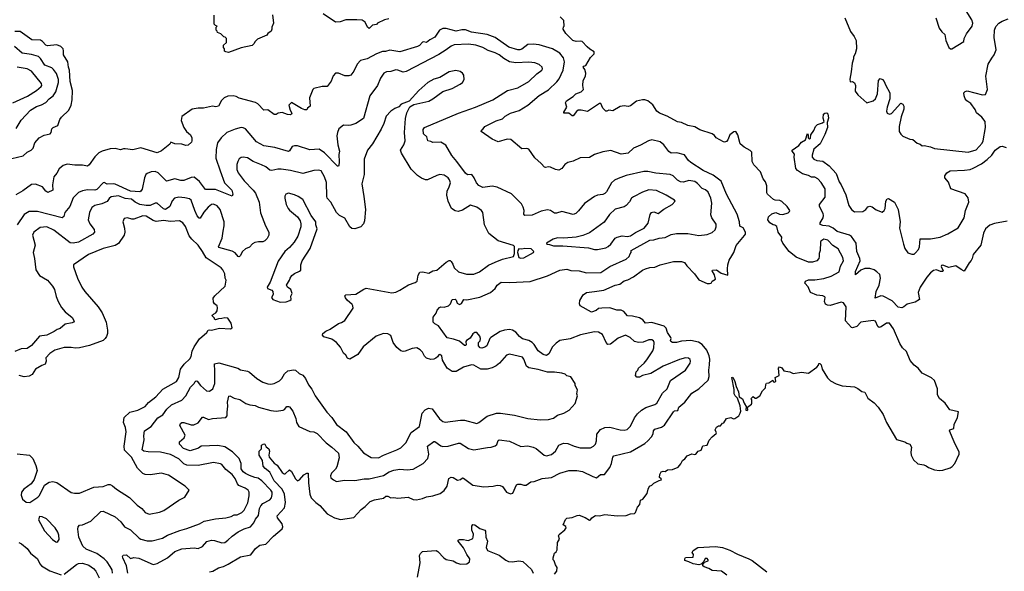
# Model space of a CAD drawing. Extents: x 1966327 to 2147849, y 395140 to 552178.
# Tile 198 of 256: x 2030121 to 2039737, y 514652 to 520038. Entities that reach past the tile are written whole.
import ezdxf

# ---------------------------------------------------------------- set-up
doc = ezdxf.new("R2010")
doc.units = 0

msp = doc.modelspace()

# ---------------------------------------------------------------- linework, layer by layer
at = {"layer": '0CON20XD'}
for points in [[(2039068.8, 520055), (2039100, 519955), (2039128.3, 519918.3), (2039157.5, 519895), (2039166, 519835), (2039196.7, 519765), (2039212.5, 519752.5), (2039225, 519754), (2039340, 519825), (2039346, 519855), (2039368.7, 519901.3), (2039424, 519975), (2039428, 520005), (2039419.2, 520035), (2039365.7, 520125)], [(2032589.2, 520085), (2032598.5, 520005), (2032582.9, 519965), (2032584, 519945), (2032576.2, 519925), (2032546.1, 519903.9), (2032535, 519887.5), (2032445, 519847.5), (2032417, 519823), (2032412.5, 519805), (2032390, 519785), (2032285, 519762), (2032161.7, 519718.3), (2032133, 519723), (2032121.7, 519731.7), (2032120, 519755), (2032110, 519765), (2032111.7, 519788.3), (2032140, 519815), (2032140, 519855), (2032128.3, 519868.3), (2032115, 519870), (2032085, 519900), (2032051.7, 519911.7), (2032050, 519925), (2032040, 519935), (2032040, 519965), (2032050, 519975), (2032035, 519980), (2032020, 519995), (2032021.7, 520081.7)], [(2033725, 520046), (2033685, 520035.8), (2033615, 520002.5), (2033605, 519992.5), (2033565.8, 519984.2), (2033535, 519953.3), (2033516.7, 519965), (2033495, 520013.3), (2033465, 520032.5), (2033415, 520038.2), (2033305, 520035.7), (2033251.7, 520018.3), (2033204.2, 520014.2), (2033085, 520093.8)], [(2038782.5, 516797.5), (2038743.8, 516835), (2038717.5, 516877.5), (2038655, 517020), (2038615, 517075.8), (2038585, 517075.8), (2038535, 517037.5), (2038515, 517031.2), (2038501.9, 517041.9), (2038480, 517095), (2038455, 517100.6), (2038335.7, 517084.3), (2038295, 517041.2), (2038255, 517028.8), (2038245, 517032), (2038187.5, 517097.5), (2038193, 517233), (2038167.5, 517275), (2038145, 517280), (2038035, 517245.8), (2038009.5, 517249.5), (2037991.2, 517261.2), (2037980, 517285), (2037986.7, 517325), (2037983, 517333), (2037965, 517341.2), (2037907.5, 517347.5), (2037844.1, 517374.1), (2037820.7, 517430.7), (2037787.5, 517465), (2037793.8, 517486.2), (2037825, 517497.1), (2037885, 517497.3), (2037975, 517509.6), (2038045, 517535.4), (2038124.5, 517575.5), (2038137.5, 517632.5), (2038167.1, 517685), (2038160, 517715), (2038115, 517802), (2038061.8, 517831.8), (2038012, 517885), (2037975, 517894.2), (2037946.2, 517875), (2037942, 517865), (2037940, 517785), (2037928, 517755), (2037930, 517725), (2037924, 517705), (2037906.6, 517683.4), (2037865, 517670), (2037825, 517669.2), (2037705, 517719.2), (2037635, 517775.8), (2037575, 517856.7), (2037562, 517885), (2037563.3, 517915), (2037530, 517965), (2037515, 518017.5), (2037495, 518033.3), (2037480, 518035), (2037447.5, 518055), (2037427.5, 518085), (2037435, 518112.5), (2037465, 518143.8), (2037505, 518156.2), (2037540.3, 518140.3), (2037575, 518137.5), (2037625, 518152), (2037640, 518165), (2037643.3, 518175), (2037617.5, 518215), (2037565, 518264), (2037545, 518272.5), (2037500, 518275), (2037481.2, 518281.2), (2037423, 518333), (2037417.7, 518347.7), (2037418.1, 518415), (2037403.1, 518455), (2037382.9, 518482.9), (2037355, 518553.3), (2037289.5, 518619.5), (2037274, 518655), (2037270, 518745), (2037255, 518760), (2037195, 518792.9), (2037157, 518827), (2037135.7, 518915), (2037115.8, 518945.8), (2037095, 518943.8), (2037055, 518913.3), (2037037.5, 518865), (2037025, 518848.8), (2037005, 518841.2), (2036995, 518843.8), (2036922.5, 518885), (2036907.5, 518907.5), (2036885, 518923.8), (2036765, 518961.2), (2036715, 518992.5), (2036645, 519005.7), (2036585, 519034), (2036545, 519042), (2036445, 519097.5), (2036370, 519125), (2036345, 519143.8), (2036305.3, 519205.3), (2036255, 519246.4), (2036225, 519255.4), (2036203.9, 519256.1), (2036145, 519241.9), (2036085, 519197.1), (2036065, 519190), (2036024.1, 519195.9), (2035985, 519192), (2035915, 519147.1), (2035875, 519156), (2035855.5, 519144.5), (2035844, 519145), (2035814.5, 519174.5), (2035795, 519220), (2035785, 519221.2), (2035665, 519141.1), (2035605, 519154.5), (2035575, 519154.4), (2035557.5, 519142.5), (2035525, 519098), (2035515, 519098.8), (2035483.7, 519123.7), (2035434.2, 519124.2), (2035434.2, 519135), (2035465.6, 519185), (2035450.8, 519225), (2035460, 519245), (2035525, 519286.9), (2035551.4, 519315), (2035603.8, 519335), (2035626.2, 519355), (2035620, 519395), (2035624.4, 519445.6), (2035646.2, 519485), (2035651.2, 519515), (2035641.7, 519551.7), (2035623.3, 519575), (2035630, 519585), (2035649.3, 519590.7), (2035695, 519670), (2035730, 519705), (2035730, 519725), (2035689.3, 519749.3), (2035664, 519774), (2035613.6, 519823.6), (2035595, 519828.8), (2035555, 519824), (2035524.3, 519834.3), (2035455, 519902.5), (2035430, 519945), (2035433, 519967), (2035440, 519975), (2035435, 520030), (2035400, 520065)], [(2038180, 520055), (2038233.5, 519923.5), (2038270, 519875), (2038289.6, 519835), (2038291.9, 519755), (2038281.9, 519705), (2038264.4, 519675.6), (2038265.5, 519655), (2038252, 519615), (2038241.9, 519528.1), (2038226.7, 519456.7), (2038231.7, 519431.7), (2038255, 519433.3), (2038275, 519420), (2038282.5, 519395), (2038281.7, 519341.7), (2038307.5, 519305), (2038395, 519226.2), (2038455, 519246.2), (2038478, 519265), (2038497.5, 519315), (2038509.2, 519445), (2038525, 519463.8), (2038546.2, 519455), (2038565, 519433.3), (2038575, 519403.3), (2038618.1, 519325), (2038619.2, 519265), (2038591.4, 519185), (2038587.1, 519145), (2038592, 519125), (2038615, 519116), (2038636.8, 519123.2), (2038725, 519222.5), (2038745, 519213.3), (2038755, 519192.5), (2038756.4, 519163.6), (2038730.6, 519089.4), (2038711.1, 518995), (2038708.6, 518945), (2038725, 518918.8), (2038745, 518900), (2038815, 518872), (2038845, 518866.7), (2038885, 518831.2), (2038913.6, 518823.6), (2038935, 518807.5), (2038955, 518810), (2039017.1, 518797.1), (2039055, 518779.2), (2039385.5, 518744.5), (2039463.1, 518766.9), (2039519.1, 518830.9), (2039529.1, 518855), (2039553.7, 518986.3), (2039548.9, 519045), (2039517.2, 519087.2), (2039465, 519129.2), (2039452.7, 519162.7), (2039409.1, 519219.1), (2039372, 519245), (2039356.2, 519265), (2039343.6, 519293.6), (2039343, 519323), (2039353.9, 519336.1), (2039375, 519342), (2039525, 519304), (2039551.7, 519308.3), (2039574, 519355), (2039555.6, 519485), (2039579.5, 519605), (2039615, 519662.5), (2039636.4, 519693.6), (2039657.1, 519745), (2039637.3, 519865), (2039640.9, 519935), (2039655, 519972), (2039682.5, 520005), (2039715, 520023.3), (2039775, 520045.7)], [(2030045, 518683.1), (2030155, 518709.4), (2030195, 518746), (2030233.3, 518765), (2030252.5, 518785), (2030270, 518835), (2030311.2, 518885), (2030359.5, 518910.5), (2030417.9, 518922.1), (2030428, 518935), (2030435, 518972.5), (2030446.7, 518985), (2030494.2, 519005.8), (2030513.8, 519065), (2030528, 519085), (2030602, 519155), (2030622.5, 519205), (2030633.1, 519255), (2030635.6, 519345), (2030614.5, 519435), (2030609.2, 519545), (2030598.5, 519575), (2030591.5, 519625), (2030547.8, 519695), (2030550, 519735), (2030544.3, 519755), (2030524.2, 519775), (2030485, 519793.2), (2030392.3, 519782.3), (2030375, 519790), (2030345, 519824.4), (2030325, 519836.7), (2030241.4, 519841.4), (2030125, 519921.9), (2030075, 519924.2)], [(2031975, 514645.8), (2032007.5, 514655), (2032063.4, 514686.6), (2032110.9, 514699.1), (2032158, 514722), (2032277.8, 514792.2), (2032377.9, 514812.1), (2032425, 514876), (2032465, 514907.8), (2032524.1, 514915.9), (2032598.8, 514995), (2032684.1, 515065.9), (2032692, 515085), (2032685.7, 515115), (2032638.9, 515175), (2032635.6, 515195), (2032707.5, 515272.5), (2032718, 515325), (2032708.7, 515405), (2032685, 515453.3), (2032606.2, 515535), (2032565, 515620), (2032517.1, 515655), (2032499.8, 515679.8), (2032493.6, 515735), (2032460, 515785), (2032460, 515825), (2032481.7, 515848.3), (2032482.5, 515885), (2032505, 515896.2), (2032515, 515892.5), (2032528.8, 515868.8), (2032555, 515846.7), (2032560, 515825), (2032554.1, 515785.9), (2032559.2, 515765), (2032607.5, 515707.5), (2032635, 515689.2), (2032685, 515617.5), (2032703.3, 515605), (2032715, 515604.4), (2032755, 515644), (2032775, 515628), (2032815, 515553.8), (2032835, 515534), (2032853.8, 515545), (2032895, 515594.5), (2032925, 515609.4), (2032939.1, 515609.1), (2032942.1, 515515), (2032956, 515405), (2032969.3, 515369.3), (2033012.5, 515322.5), (2033051.2, 515295), (2033125, 515214), (2033195, 515174.2), (2033255, 515158.8), (2033385, 515176.2), (2033455, 515256), (2033495, 515284), (2033545, 515334.2), (2033585, 515351.1), (2033675, 515367.5), (2033695.8, 515384.2), (2033715, 515384.2), (2033745, 515370.8), (2033775, 515374), (2033815, 515365.8), (2033915.9, 515375.9), (2033965, 515353.3), (2033995, 515351.2), (2034055, 515362.5), (2034095, 515380), (2034155, 515388), (2034227.9, 515412.1), (2034265, 515440), (2034297.1, 515485), (2034312.6, 515557.4), (2034335, 515572.5), (2034355, 515569.2), (2034396.4, 515543.6), (2034425, 515550), (2034445, 515563.3), (2034455, 515561.2), (2034545, 515494.2), (2034655, 515476.9), (2034745, 515482.9), (2034785, 515494), (2034815, 515491.2), (2034835, 515480), (2034875, 515423.3), (2034915, 515410), (2034937.5, 515415), (2034973.3, 515495), (2034985, 515502.5), (2035015, 515503.8), (2035045, 515492), (2035066.1, 515493.9), (2035113, 515527), (2035145, 515528.6), (2035222.6, 515557.4), (2035315, 515569.6), (2035395, 515609.4), (2035485, 515637.1), (2035562.7, 515637.3), (2035617.8, 515627.8), (2035717.6, 515577.6), (2035755, 515565.8), (2035793.3, 515596.7), (2035832.9, 515597.1), (2035884.4, 515665), (2035900.9, 515705), (2035915, 515766.7), (2035925, 515779.2), (2036085, 515820), (2036225, 515900.6), (2036255.4, 515924.6), (2036290.8, 515965), (2036308, 515995), (2036312.5, 516025), (2036325, 516041.2), (2036389.7, 516060.3), (2036419.8, 516080.2), (2036505, 516208.9), (2036515, 516217.5), (2036549.1, 516220.9), (2036559.4, 516255), (2036615.6, 516305), (2036685, 516392), (2036754.6, 516435.4), (2036845, 516520), (2036855.4, 516554.6), (2036851.8, 516615), (2036856.7, 516666.7), (2036862.1, 516725), (2036856.1, 516756.1), (2036830.9, 516810.9), (2036787.1, 516867.1), (2036749.8, 516889.8), (2036675.8, 516905.8), (2036585, 516897.8), (2036534.6, 516884.6), (2036497.5, 516885), (2036481.2, 516895), (2036476.2, 516905), (2036482.5, 516925), (2036478.6, 516935), (2036446.2, 516985), (2036433.8, 517025), (2036414.3, 517045), (2036295, 517080.5), (2036234.4, 517074.4), (2036206.2, 517106.2), (2036175, 517126.4), (2036105, 517144.2), (2036055.8, 517145.8), (2036019.7, 517189.7), (2035995, 517202), (2035951.7, 517201.7), (2035883.6, 517223.6), (2035807, 517223), (2035775, 517216.7), (2035750.7, 517199.3), (2035705, 517182.5), (2035595, 517243.3), (2035589.2, 517265), (2035592, 517295), (2035625, 517350), (2035655, 517372.9), (2035735, 517383.5), (2035825, 517395.6), (2035935, 517445.6), (2035983, 517457), (2036025, 517487.5), (2036061.7, 517498.3), (2036115, 517525.8), (2036205, 517592.5), (2036232.5, 517605), (2036275, 517618.6), (2036325, 517622.9), (2036375.5, 517644.5), (2036505, 517675.5), (2036585, 517678.6), (2036615, 517668), (2036635, 517636.2), (2036711.2, 517555), (2036755, 517496.7), (2036835, 517462.5), (2036859.3, 517460.7), (2036873, 517467), (2036883.6, 517486.4), (2036917.5, 517505), (2036906.6, 517546.6), (2036883.3, 517585), (2036887.5, 517592.5), (2036925, 517597.1), (2036973.2, 517563.2), (2037038, 517542), (2037032.9, 517605), (2037038.1, 517645), (2037051.2, 517688.8), (2037075, 517731.2), (2037094.3, 517765), (2037118, 517832), (2037200, 517930), (2037207.8, 517945), (2037208.1, 517965), (2037186.4, 518006.4), (2037152.7, 518022.7), (2037151.5, 518065), (2037128, 518138), (2037024.7, 518334.7), (2036970.5, 518460.5), (2036895, 518520.5), (2036795.3, 518565.3), (2036675.8, 518645), (2036653.3, 518663.3), (2036615, 518718.6), (2036537.7, 518737.7), (2036485, 518734.3), (2036460.3, 518750.3), (2036410.8, 518815), (2036375, 518844.2), (2036295.9, 518864.1), (2036262.5, 518855), (2036185, 518811.9), (2036115, 518784.2), (2036065, 518734.2), (2035995, 518725.6), (2035895, 518760.8), (2035815, 518748), (2035735, 518720.8), (2035685, 518692.5), (2035595, 518688), (2035525, 518656.2), (2035475, 518643.3), (2035446.1, 518623.9), (2035415.6, 518584.4), (2035385, 518568.8), (2035355, 518574.2), (2035305, 518598), (2035285, 518601.2), (2035255, 518594), (2035245, 518598.8), (2035215, 518633.8), (2035150.5, 518690.5), (2035095, 518773.3), (2035075, 518778.8), (2035025, 518776.7), (2034917.7, 518867.7), (2034883, 518873), (2034795, 518843.8), (2034735, 518870), (2034627.5, 518945), (2034630, 518960), (2034645, 518967.5), (2034655.7, 518985), (2034665, 518995.6), (2034775, 519051.8), (2034835, 519070.8), (2034862.8, 519097.2), (2034915, 519125.6), (2034997.8, 519152.2), (2035082.5, 519205), (2035195, 519296.9), (2035285.4, 519354.6), (2035368.5, 519431.5), (2035390.2, 519459.8), (2035430, 519545), (2035440.4, 519625), (2035433.3, 519665), (2035395, 519710), (2035325, 519752.9), (2035195, 519791.5), (2035135, 519800.4), (2035085, 519796.2), (2035025, 519750.8), (2035006.5, 519743.5), (2034985, 519744.3), (2034899.5, 519770.5), (2034765, 519864.5), (2034685, 519894.5), (2034535, 519917.5), (2034475, 519938.9), (2034440.6, 519939.4), (2034385, 519925.5), (2034285, 519951.1), (2034255, 519953.1), (2034222.5, 519935), (2034175, 519867.8), (2034127.5, 519842.5), (2034095, 519815.6), (2034065, 519822.2), (2034055, 519817.8), (2034027.3, 519785), (2034005, 519774.6), (2033835, 519725.6), (2033735, 519741.8), (2033695, 519727.9), (2033665, 519727.1), (2033605.8, 519705), (2033515, 519655.5), (2033451.1, 519638.9), (2033417.5, 519605), (2033385, 519533.8), (2033355, 519496.7), (2033335, 519488.8), (2033295, 519488.8), (2033235, 519516.2), (2033205, 519516.2), (2033181.7, 519488.3), (2033163.2, 519436.8), (2033125, 519386.7), (2033075, 519386.7), (2032995, 519367.5), (2032983.3, 519355), (2032952.5, 519275), (2032956.7, 519195), (2032932.5, 519175), (2032925, 519157.5), (2032905, 519158), (2032872, 519172), (2032775, 519230), (2032750, 519205), (2032761.2, 519155), (2032780, 519125), (2032776.7, 519115), (2032765, 519110), (2032735, 519112.5), (2032685, 519130.8), (2032646.1, 519123.9), (2032625, 519111.2), (2032605, 519113.8), (2032545, 519158), (2032505, 519156.2), (2032446.2, 519216.2), (2032425, 519228.1), (2032263.2, 519273.2), (2032235, 519288.9), (2032205, 519295.5), (2032155, 519290.5), (2032118, 519275), (2032092.6, 519247.4), (2032062, 519195), (2032035.7, 519185.7), (2032005, 519193.1), (2031917, 519173), (2031865.8, 519174.2), (2031805.8, 519164.2), (2031705.9, 519094.1), (2031698.6, 519055), (2031725.7, 518985.7), (2031748.8, 518945), (2031790, 518915), (2031802, 518885), (2031803.8, 518855), (2031798.3, 518841.7), (2031765, 518813.3), (2031745, 518808.8), (2031705, 518822.9), (2031635, 518826.7), (2031598.3, 518841.7), (2031585.9, 518824.1), (2031505, 518757.1), (2031465, 518739.4), (2031305, 518785.8), (2031225, 518767.5), (2031152.3, 518777.7), (2031135, 518778), (2031105, 518766.7), (2031055, 518781.2), (2031005.9, 518775.9), (2030926.8, 518753.2), (2030895, 518737.1), (2030855, 518697.5), (2030799.4, 518620.6), (2030785, 518609.4), (2030735, 518617.8), (2030660.8, 518619.2)], [(2030086.9, 518975), (2030135, 519057.8), (2030225.7, 519155), (2030285, 519189.4), (2030335, 519205.6), (2030375, 519230.6), (2030407.8, 519265), (2030449.1, 519295), (2030473.4, 519335), (2030498.8, 519425), (2030500.2, 519455), (2030481.1, 519511.1), (2030451.9, 519551.9), (2030435, 519567.8), (2030365.3, 519595.3), (2030325, 519658.9), (2030305, 519677.7), (2030235, 519697.1), (2030145, 519710.4), (2030069.2, 519775)], [(2036125, 516150), (2036155, 516190.6), (2036195, 516226.9), (2036235, 516250.6), (2036325, 516279.4), (2036345, 516294.2), (2036399.3, 516390.7), (2036446, 516435), (2036478, 516515), (2036622, 516615), (2036670, 516685), (2036673.8, 516705), (2036669.5, 516719.5), (2036652.3, 516732.3), (2036625, 516735.7), (2036565, 516721.4), (2036406.4, 516653.6), (2036285, 516583.1), (2036205, 516564.4), (2036172.9, 516547.1), (2036148.5, 516548.5), (2036134.3, 516565), (2036140.9, 516599.1), (2036156.7, 516615), (2036165, 516636.2), (2036219.2, 516685), (2036245, 516718), (2036305, 516806), (2036315.6, 516835), (2036318.6, 516885), (2036310.9, 516900.9), (2036295, 516910.8), (2036265, 516911.9), (2036211.1, 516888.9), (2036164.6, 516884.6), (2036125, 516896.9), (2036084.5, 516934.5), (2036036.8, 516956.8), (2035965, 516926.9), (2035890.3, 516869.7), (2035865.8, 516865.8), (2035847.2, 516887.2), (2035812.9, 516965), (2035775, 516985.5), (2035735, 516990.5), (2035597.6, 516962.4), (2035498.1, 516921.9), (2035395, 516904.5), (2035359.8, 516880.2), (2035325.6, 516845), (2035287.5, 516775), (2035265, 516759.6), (2035235, 516767.5), (2035183.3, 516803.3), (2035146.6, 516866.6), (2035127.4, 516887.4), (2035095, 516905.4), (2035032.7, 516922.7), (2035003.6, 516943.6), (2034967.4, 516987.4), (2034935, 517007.3), (2034905, 517012.3), (2034855, 517006.9), (2034815, 516993.5), (2034721.2, 516935), (2034712, 516925), (2034683.8, 516855), (2034665, 516839.2), (2034635, 516830), (2034616.7, 516835), (2034602.5, 516855), (2034603.3, 516885), (2034617.5, 516902.5), (2034622.3, 516925), (2034615, 516947.8), (2034585, 516983.8), (2034565, 516984), (2034545, 516970), (2034520.8, 516929.2), (2034484, 516905), (2034477.5, 516895), (2034480, 516865), (2034475, 516856.7), (2034465, 516856.7), (2034415, 516900), (2034359.1, 516919.1), (2034295, 516932.1), (2034210.3, 517050.3), (2034175, 517067.8), (2034158.5, 517085), (2034158.9, 517135), (2034189, 517171), (2034198.7, 517201.3), (2034221.3, 517228.7), (2034235, 517235.8), (2034265, 517230), (2034307.5, 517245), (2034327.5, 517262.5), (2034344.4, 517305.6), (2034375, 517310), (2034385, 517300), (2034395, 517268.8), (2034415, 517256), (2034435, 517266), (2034460, 517305), (2034486.7, 517303.3), (2034615, 517327.3), (2034718.8, 517375), (2034765, 517414.3), (2034785, 517446.4), (2034824.7, 517475.3), (2034905, 517471.8), (2035105, 517481.9), (2035275, 517537.8), (2035396, 517594), (2035465, 517602.1), (2035505, 517590), (2035585, 517585.5), (2035655, 517566.4), (2035795, 517568.7), (2035885, 517628.2), (2036045, 517700), (2036072, 517725), (2036083, 517753), (2036091.2, 517765), (2036092.5, 517785), (2036275, 517884.5), (2036315, 517889.4), (2036365, 517905.7), (2036425, 517911.4), (2036485, 517940), (2036535, 517950), (2036645, 517950), (2036755, 517932.2), (2036835, 517942.2), (2036885, 517960), (2036912.5, 517985), (2036922.9, 518015), (2036923, 518043), (2036881.4, 518105), (2036872.4, 518132.4), (2036880.4, 518245), (2036870.9, 518295), (2036844.2, 518354.2), (2036817.2, 518377.2), (2036785, 518391.3), (2036739.7, 518439.7), (2036715, 518456.8), (2036655, 518469.2), (2036605, 518452.7), (2036575, 518453.8), (2036545, 518470.6), (2036502.2, 518512.2), (2036472.2, 518527.8), (2036335, 518540.8), (2036255, 518555.6), (2036215, 518555.5), (2036043.6, 518516.4), (2035965, 518487.5), (2035930.3, 518469.7), (2035902, 518445), (2035852.6, 518357.4), (2035835, 518340.8), (2035815, 518331.9), (2035765, 518325.8), (2035735, 518310.8), (2035636.6, 518243.4), (2035579.8, 518170.2), (2035552, 518145), (2035525, 518134.4), (2035415, 518165.7), (2035365, 518148), (2035345, 518149.2), (2035304.3, 518174.3), (2035275, 518181.4), (2035215, 518169.2), (2035125, 518127.8), (2035055.9, 518125.9), (2035045, 518140), (2035048, 518175), (2035039.1, 518209.1), (2035021.3, 518241.3), (2034996.4, 518266.4), (2034925, 518338.1), (2034785, 518403.1), (2034735, 518411.1), (2034645, 518400.9), (2034605, 518420), (2034581.4, 518445), (2034560, 518495), (2034536.7, 518525), (2034495, 518524), (2034475, 518540), (2034391.5, 518655), (2034342.3, 518712.3), (2034283.6, 518813.6), (2034235, 518841.4), (2034155, 518838.8), (2034135, 518850), (2034107.5, 518855), (2034098.8, 518895), (2034065, 518923.3), (2034062, 518965), (2034075, 518983.8), (2034405, 519126.9), (2034572.5, 519182.5), (2034741.2, 519255), (2034885, 519345.7), (2034985, 519373.3), (2035095, 519433.1), (2035170.6, 519509.4), (2035221.2, 519545), (2035228.3, 519558.3), (2035223.8, 519575), (2035195, 519599.2), (2035151.7, 519618.3), (2035095, 519621.9), (2034966.2, 519616.2), (2034905, 519627.8), (2034847.9, 519657.9), (2034804.3, 519695), (2034765.9, 519715.9), (2034695, 519737.1), (2034644, 519765), (2034575, 519787.7), (2034505, 519798.9), (2034365, 519792.3), (2034335, 519780.9), (2034284.7, 519745.3), (2034215, 519699.5), (2033895, 519530.6), (2033866.8, 519526.8), (2033815, 519546.5), (2033795, 519547.5), (2033745, 519531.4), (2033702.1, 519527.9), (2033678.8, 519515), (2033644.5, 519465.5), (2033614.2, 519395), (2033541.9, 519295), (2033477.3, 519072.7), (2033405, 519025.7), (2033355, 519008), (2033335, 519004), (2033285, 519008.8), (2033238.8, 518971.2), (2033224, 518935), (2033220, 518905), (2033229.4, 518815), (2033243.3, 518755), (2033237.9, 518722.1), (2033240.7, 518649.3), (2033239.2, 518615), (2033235, 518606.7), (2033225, 518609.2), (2033097.6, 518737.6), (2033045, 518773.6), (2032955, 518767.8), (2032835, 518805.7), (2032805, 518807.5), (2032780.6, 518799.4), (2032755, 518756.7), (2032745, 518750), (2032611.4, 518791.4), (2032505, 518806.5), (2032435, 518845.6), (2032325, 518970.8), (2032305, 518982.5), (2032285, 518984.3), (2032225, 518969.4), (2032143.8, 518935), (2032088.8, 518885), (2032053.7, 518836.3), (2032038.9, 518771.1), (2032035.4, 518685), (2032078, 518562), (2032121.2, 518445), (2032192.2, 518375), (2032202.9, 518335), (2032195, 518313.8), (2032035, 518380), (2031935, 518380), (2031878.3, 518458.3), (2031825, 518501.4), (2031795, 518495.7), (2031725, 518466.9), (2031695, 518467.5), (2031635, 518482.9), (2031555, 518460.6), (2031473.9, 518543.9), (2031445, 518555.5), (2031405, 518551.5), (2031365, 518535.5), (2031353.3, 518525), (2031339.5, 518495), (2031316.5, 518383.5), (2031305.8, 518364.2), (2031295, 518357.5), (2031204.3, 518365), (2031055, 518430.9), (2031035, 518434.1), (2030975, 518431.4), (2030945, 518448), (2030935, 518446.2), (2030875, 518379.1), (2030855, 518374.6), (2030785, 518377.3), (2030733.7, 518366.3), (2030695, 518350), (2030645, 518298.6), (2030610.5, 518215), (2030562, 518155), (2030552.5, 518115), (2030537.4, 518102.6), (2030295, 518164.7), (2030215, 518164.5), (2030165, 518135.6), (2030095.6, 518035)], [(2030055, 519225.5), (2030198.2, 519291.8), (2030285.8, 519345), (2030330, 519385), (2030336, 519395), (2030334.2, 519415), (2030235.8, 519535), (2030195, 519557.7), (2030095, 519574.6)], [(2031375, 515820), (2031335, 515823.9), (2031316.7, 515836.7), (2031335.7, 515935), (2031333.2, 515975), (2031341.1, 516025), (2031404.5, 516065), (2031469.6, 516150.4), (2031520.7, 516179.3), (2031557.9, 516235), (2031605, 516276.2), (2031705.8, 516324.2), (2031745, 516365.6), (2031788.8, 516451.2), (2031823.8, 516486.2), (2031835, 516505.8), (2031845, 516511.4), (2031855, 516508.1), (2031886.2, 516466.2), (2031944, 516415), (2031975, 516410.8), (2032006.9, 516435), (2032025.4, 516485), (2032027.6, 516605), (2032022.2, 516677.8), (2032065, 516687.3), (2032252.5, 516635), (2032278, 516618), (2032345, 516607.5), (2032365, 516597.5), (2032436.2, 516536.2), (2032495, 516498.9), (2032545, 516481.5), (2032575, 516478.5), (2032608, 516485), (2032658.1, 516511.9), (2032681.9, 516535), (2032708.3, 516581.7), (2032741.4, 516608.6), (2032795, 516620.8), (2032815, 516616.4), (2032849.2, 516585), (2032885.7, 516565.7), (2032913.6, 516535), (2032941.7, 516471.7), (2032975, 516431.2), (2033007.5, 516365), (2033121.1, 516205), (2033170.5, 516155), (2033214.4, 516085), (2033310.6, 516015), (2033385, 515908.8), (2033424, 515875), (2033479.1, 515809.1), (2033555, 515764.2), (2033625, 515761.4), (2033672.8, 515787.2), (2033805, 515837.5), (2033845, 515858.8), (2033893, 515907), (2033945, 516008), (2034024.1, 516065.9), (2034052, 516195), (2034081.2, 516228.8), (2034115, 516246.2), (2034149.5, 516239.5), (2034221.3, 516141.3), (2034253.3, 516115), (2034275, 516108), (2034425, 516128), (2034465, 516128), (2034585, 516096.7), (2034605.8, 516104.2), (2034685, 516166), (2034777.7, 516197.7), (2034817.7, 516197.7), (2034955, 516176), (2035085, 516145.7), (2035205, 516130.8), (2035285, 516133.8), (2035335, 516148.8), (2035375, 516176.2), (2035433.9, 516196.1), (2035487.5, 516225), (2035545, 516290), (2035567.5, 516365), (2035562.5, 516385), (2035567.5, 516425), (2035547.5, 516465), (2035547.5, 516485), (2035505, 516550), (2035465, 516560), (2035447, 516577), (2035416.4, 516586.4), (2035345, 516596), (2035275, 516595.7), (2035185, 516624), (2035095, 516638), (2035071.2, 516655), (2035045.8, 516725), (2035031.7, 516741.7), (2034905, 516771.2), (2034875, 516761.2), (2034806.5, 516683.5), (2034772.8, 516657.2), (2034735, 516637.8), (2034685, 516625.5), (2034625, 516626.7), (2034556.2, 516665), (2034535, 516668.9), (2034456.3, 516643.7), (2034385, 516604.3), (2034345, 516604.4), (2034295.4, 516635.4), (2034250, 516715), (2034242.5, 516755), (2034225, 516767.5), (2034213.6, 516766.4), (2034202.5, 516745), (2034186.1, 516733.9), (2034165, 516723.8), (2034135, 516720), (2034094.2, 516734.2), (2034074.2, 516754.2), (2034055, 516793.3), (2034033.3, 516815), (2034000, 516835), (2033955, 516827.5), (2033885, 516801.1), (2033865, 516799.4), (2033845, 516805.7), (2033805, 516838), (2033769.4, 516885), (2033745, 516953.1), (2033715, 516970), (2033675, 516973.3), (2033602, 516948), (2033475.5, 516844.5), (2033422.4, 516767.6), (2033345, 516724), (2033324.1, 516734.1), (2033305, 516763.3), (2033282.7, 516782.7), (2033255, 516840), (2033215, 516887.5), (2033169.2, 516919.2), (2033092.8, 516942.8), (2033078.8, 516958.8), (2033081.2, 516975), (2033112, 516998), (2033154, 517016), (2033235, 517071.2), (2033265, 517082), (2033295, 517102), (2033377, 517223), (2033376, 517245), (2033367.9, 517257.9), (2033319.4, 517299.4), (2033302.2, 517322.2), (2033297.5, 517342.5), (2033305, 517350.8), (2033405, 517357.5), (2033481.7, 517408.3), (2033505, 517415.8), (2033755, 517371.4), (2033795, 517377.1), (2033834.4, 517395.6), (2033919.7, 517450.3), (2033985, 517472.5), (2034003.8, 517485), (2034012, 517545), (2034028.3, 517571.7), (2034055, 517577.1), (2034115.8, 517564.2), (2034155, 517587.5), (2034196.6, 517593.4), (2034285, 517670), (2034315, 517687.5), (2034325, 517687.5), (2034335, 517677.5), (2034351.2, 517651.2), (2034364, 517615), (2034405, 517577.5), (2034485, 517552.5), (2034555.7, 517554.3), (2034612.7, 517577.3), (2034700.3, 517639.7), (2034765, 517671.9), (2034835, 517700), (2034943.3, 517725), (2034954.4, 517755), (2034952.5, 517825), (2034945, 517832.5), (2034795, 517877.5), (2034701.3, 517951.3), (2034660.6, 518035), (2034644.2, 518155), (2034631.2, 518175), (2034585, 518207.5), (2034525, 518225.7), (2034445, 518179.2), (2034403.2, 518166.8), (2034375, 518172.2), (2034339.2, 518195), (2034305, 518266.7), (2034292.7, 518325), (2034295.4, 518364.6), (2034316.9, 518405), (2034326.9, 518445), (2034320, 518475), (2034304.5, 518494.5), (2034265, 518518.6), (2034225.9, 518525.9), (2034195, 518518), (2034105, 518474.3), (2034085, 518474.4), (2034045, 518489.4), (2034007.2, 518517.2), (2033945, 518578), (2033851.4, 518735), (2033840, 518765), (2033874.3, 518815), (2033884.3, 518854.3), (2033880, 518935), (2033887.6, 519072.4), (2033902.4, 519127.6), (2033932.5, 519187.5), (2033971.2, 519208.8), (2034116.3, 519243.7), (2034155, 519264.2), (2034254.5, 519335.5), (2034345, 519366), (2034422.9, 519407.1), (2034445.7, 519424.3), (2034463.3, 519455), (2034460, 519495), (2034446.7, 519515), (2034421.7, 519531.7), (2034380.5, 519540.5), (2034315, 519527.5), (2034225.6, 519474.4), (2034165, 519457.1), (2034106, 519425), (2034018, 519345), (2033925, 519242.5), (2033845.9, 519214.1), (2033823, 519187), (2033785, 519172), (2033745, 519143.8), (2033698.8, 519095), (2033677.5, 519025), (2033650.6, 518969.4), (2033568, 518825), (2033518, 518765), (2033485.8, 518675), (2033485.6, 518525), (2033463.1, 518435), (2033481.4, 518311.4), (2033498.6, 518185), (2033490, 518075), (2033478.8, 518045), (2033453.3, 518015), (2033395, 517996), (2033365, 517998), (2033345, 518016.2), (2033295, 518098.9), (2033245, 518125.5), (2033214.7, 518154.7), (2033159.5, 518255), (2033125.6, 518295), (2033119.5, 518315), (2033118.1, 518448.1), (2033098.1, 518505), (2033065, 518562.5), (2033039.7, 518569.7), (2032995, 518566.7), (2032885, 518536.4), (2032765, 518565.4), (2032675, 518579.5), (2032641.1, 518578.9), (2032584.3, 518564.3), (2032565, 518570), (2032525, 518600), (2032481.7, 518621.7), (2032401.2, 518655), (2032345, 518688.1), (2032305, 518696), (2032285, 518693.8), (2032265, 518678.8), (2032250.8, 518655), (2032243.1, 518625), (2032243.3, 518575), (2032254, 518544), (2032315, 518464), (2032402.5, 518375), (2032425, 518343.3), (2032460, 518255), (2032473.7, 518153.7), (2032520.6, 518025), (2032553.1, 517965), (2032555.5, 517934.5), (2032538, 517902), (2032515, 517877.5), (2032495, 517870), (2032455, 517870), (2032417.9, 517862.1), (2032395, 517848), (2032365, 517816.2), (2032325, 517801.2), (2032295.7, 517774.3), (2032275, 517732.5), (2032265, 517724), (2032255, 517726.2), (2032225, 517760.8), (2032195, 517777.1), (2032067.5, 517815), (2032061.7, 517821.7), (2032099.4, 517905), (2032107.8, 517972.2), (2032119.4, 518025), (2032116.7, 518065), (2032078.9, 518185), (2032049.8, 518219.8), (2032015, 518236.4), (2031995, 518234.3), (2031960.9, 518209.1), (2031920.9, 518159.1), (2031885, 518100), (2031875, 518101.4), (2031855, 518124.4), (2031830.6, 518175), (2031795, 518277.1), (2031779.8, 518289.8), (2031735, 518300), (2031675.7, 518304.3), (2031633.8, 518295), (2031611.7, 518268.3), (2031587.1, 518215), (2031544.7, 518184.7), (2031525, 518190), (2031465, 518248.1), (2031445, 518246.7), (2031395, 518225.4), (2031355.3, 518224.7), (2031295, 518234.3), (2031250, 518255), (2031212, 518285), (2031151.7, 518291.7), (2031085, 518316.7), (2031015, 518308.9), (2030995, 518292.9), (2030976.1, 518263.9), (2030925, 518238.8), (2030855.4, 518224.6), (2030824.2, 518205), (2030802.5, 518155), (2030790.8, 518085), (2030807.5, 518045), (2030848.9, 517988.9), (2030850.6, 517965), (2030834, 517945), (2030694.2, 517865.8), (2030645, 517856.1), (2030615, 517860.8), (2030455, 517983.8), (2030385.3, 518015.3), (2030319.8, 518010.2), (2030258.1, 517965), (2030247.3, 517932.7), (2030271.5, 517835), (2030254.4, 517765), (2030267.2, 517707.2), (2030280, 517595), (2030315, 517540), (2030394.2, 517495), (2030440.8, 517435), (2030461.1, 517405), (2030476.9, 517335), (2030495.5, 517285.5), (2030528, 517228), (2030564, 517185), (2030635, 517130.8), (2030652.5, 517095), (2030646.5, 517083.5), (2030633.2, 517076.8), (2030564.6, 517065.4), (2030517.2, 517022.8), (2030486.4, 517013.6), (2030457.1, 516992.9), (2030385, 516958.4), (2030315, 516947.1), (2030235, 516855.5), (2030195, 516827.8), (2030135, 516824.3), (2030075, 516796.7)], [(2039765, 518071.5), (2039641.9, 518048.1), (2039595, 518032.5), (2039554.5, 517995.5), (2039535, 517953.8), (2039507.1, 517835), (2039432.5, 517745), (2039424.5, 517705), (2039414.2, 517685.8), (2039394.8, 517665.2), (2039345, 517584), (2039315, 517597.8), (2039265, 517634.4), (2039195, 517618.7), (2039135, 517642.5), (2039125, 517639.4), (2039120.9, 517629.1), (2039140, 517585), (2039135, 517578.8), (2039115, 517580), (2039075, 517595.3), (2039045, 517589.3), (2039014.5, 517565.5), (2038979.7, 517525), (2038915, 517426), (2038894, 517375), (2038908.5, 517305), (2038865, 517281.3), (2038788.4, 517261.6), (2038755, 517234.1), (2038735, 517226.2), (2038701.7, 517231.7), (2038641.6, 517291.6), (2038555, 517337.5), (2038529.4, 517340.6), (2038475, 517320), (2038486.5, 517385), (2038514.3, 517445.7), (2038527.9, 517515), (2038520.7, 517550.7), (2038493, 517577), (2038465.6, 517595), (2038425, 517610), (2038375, 517608.8), (2038336.4, 517593.6), (2038285, 517547.5), (2038285, 517580), (2038328.2, 517685), (2038325.3, 517705), (2038295.6, 517775), (2038288.8, 517855), (2038245, 517922.2), (2038225, 517935.6), (2038105, 517970.8), (2038065, 518002.2), (2038025, 518022.5), (2037965, 518027.9), (2037939.2, 518039.2), (2037937.5, 518055), (2037966.8, 518103.2), (2037971.2, 518125), (2037967.9, 518145), (2037932.5, 518215), (2037931.4, 518235), (2037986.5, 518305), (2037986.1, 518386.1), (2037947.5, 518447.5), (2037915, 518483.9), (2037885, 518498.9), (2037855, 518499.3), (2037825, 518518.2), (2037765, 518534.2), (2037745.7, 518545), (2037717.1, 518565), (2037701.8, 518585), (2037684.4, 518695.6), (2037686.7, 518725), (2037664.3, 518754.3), (2037666.7, 518765), (2037731.1, 518808.9), (2037755, 518842), (2037795.9, 518864.1), (2037815, 518927.5), (2037822.5, 518915), (2037820, 518885), (2037835, 518872.5), (2037845, 518880), (2037847.5, 518915), (2037877.5, 518955), (2037892.5, 518995), (2037914, 519016), (2037960, 519030), (2037977.5, 519045), (2037966.7, 519075), (2037972.5, 519115), (2037985, 519126.7), (2038005, 519130), (2038015, 519120), (2038018.6, 519075), (2038006.2, 519035), (2038008.8, 518985), (2037985, 518916.7), (2037938.6, 518825), (2037875.3, 518774.7), (2037860.5, 518715), (2037861.4, 518695), (2037876.4, 518676.4), (2037905, 518663.1), (2037966, 518656), (2038025, 518610.6), (2038095, 518537.1), (2038125, 518456.2), (2038145, 518424.2), (2038187.6, 518327.6), (2038218.9, 518225), (2038245.6, 518185), (2038275, 518161.1), (2038355, 518166), (2038383.3, 518185), (2038405, 518210), (2038425, 518218.8), (2038445, 518212), (2038485, 518182.5), (2038545, 518160), (2038564.3, 518175.7), (2038574.2, 518195), (2038580, 518265), (2038591.3, 518288.7), (2038605, 518290.6), (2038665.7, 518255), (2038700.8, 518185), (2038718.9, 518065), (2038713, 518003), (2038751.1, 517845), (2038764.5, 517804.5), (2038795, 517762.9), (2038835, 517747.8), (2038855, 517750), (2038869.6, 517760.4), (2038897.3, 517795), (2038908.5, 517821.5), (2038915, 517899.2), (2039015, 517897.1), (2039111.2, 517915), (2039185, 517945.6), (2039285.8, 518004.2), (2039344.7, 518105), (2039358.4, 518175), (2039389.2, 518255), (2039385, 518298.1), (2039355, 518336.1), (2039213.3, 518385), (2039190.4, 518450.4), (2039154.5, 518495), (2039156.9, 518515), (2039175, 518542.5), (2039208.7, 518561.3), (2039348.9, 518568.9), (2039405, 518576.2), (2039432.6, 518587.4), (2039515, 518630.9), (2039568.3, 518671.7), (2039614.7, 518715.3), (2039646.4, 518765), (2039695, 518801.1), (2039715, 518802.9), (2039755, 518790)], [(2030660.8, 518619.2), (2030585, 518627.5), (2030544.2, 518615.8), (2030508.1, 518581.9), (2030485, 518540), (2030454.3, 518505), (2030442.7, 518425), (2030445, 518374.2), (2030395, 518351.4), (2030375, 518364.2), (2030343.8, 518405), (2030275, 518431.5), (2030235, 518429.4), (2030152.6, 518367.4), (2030082, 518328)], [(2035765, 517794.6), (2035845, 517810.6), (2035868.1, 517821.9), (2035893.1, 517845), (2035936.4, 517903.6), (2035955, 517915.7), (2036003.4, 517926.6), (2036055, 517920.5), (2036085, 517926.5), (2036135, 517961.6), (2036218.6, 518001.4), (2036260, 518050), (2036279.5, 518135), (2036292.5, 518155), (2036315, 518161.9), (2036355, 518145.7), (2036410.5, 518189.5), (2036493.3, 518235), (2036522.5, 518265), (2036517.5, 518275), (2036434.2, 518324.2), (2036339.4, 518369.4), (2036265, 518376.5), (2036204.6, 518355.4), (2036115, 518310), (2036095, 518295.7), (2036075, 518259.2), (2036045, 518223.5), (2036025, 518211.8), (2035935, 518187.5), (2035881.9, 518135), (2035828.3, 518061.7), (2035684.3, 517955.7), (2035620.5, 517929.5), (2035555, 517914), (2035435, 517906), (2035375, 517908.8), (2035330, 517895), (2035267.5, 517855), (2035270, 517845), (2035295, 517843.8), (2035335, 517828.6), (2035425, 517830.9), (2035675, 517811.5), (2035735, 517794.6), (2035765, 517794.6)], [(2032665, 517281.4), (2032725, 517283.8), (2032760, 517295), (2032772.5, 517305), (2032770.7, 517339.3), (2032783.3, 517365), (2032770, 517405), (2032735, 517427.5), (2032726.2, 517445), (2032756, 517495), (2032761.2, 517515), (2032780.5, 517539.5), (2032805, 517560), (2032855, 517582.5), (2032866.1, 517593.9), (2032866.7, 517645), (2032880, 517685), (2032956.7, 517805), (2033027.5, 517995), (2033012.5, 518035), (2033012.5, 518065), (2032968.8, 518125), (2032885, 518281.2), (2032842.3, 518312.3), (2032805, 518328), (2032745, 518343.3), (2032720, 518335), (2032710, 518315), (2032710, 518295), (2032724.3, 518235), (2032744.5, 518194.5), (2032756.7, 518176.7), (2032834.1, 518114.1), (2032860, 518075), (2032866.2, 518045), (2032866.1, 518013.9), (2032838.8, 517925), (2032802, 517865), (2032756.7, 517815), (2032710.8, 517775), (2032645, 517680), (2032566.2, 517475), (2032537.5, 517425), (2032542, 517412), (2032585, 517396), (2032593.3, 517385), (2032598.1, 517355), (2032580.8, 517325), (2032595, 517306), (2032665, 517281.4)], [(2030095, 515800), (2030215.7, 515785.7), (2030248, 515755), (2030280, 515685), (2030292.5, 515635), (2030261.2, 515548.8), (2030233.9, 515506.1), (2030162.5, 515455), (2030137.5, 515425), (2030136.7, 515395), (2030150, 515355), (2030185, 515326.7), (2030220, 515325), (2030297.5, 515375), (2030315, 515392.5), (2030365, 515492.5), (2030408.3, 515521.7), (2030445, 515528.8), (2030485, 515520), (2030623, 515423), (2030655, 515414.3), (2030705, 515415.8), (2030845, 515474.3), (2030935, 515481.4), (2030985, 515500), (2031005, 515500.8), (2031028.3, 515488.3), (2031066, 515455), (2031195, 515374.2), (2031268.3, 515298.3), (2031314, 515265), (2031345, 515225.8), (2031385, 515208.8), (2031485, 515228), (2031527.5, 515245), (2031675, 515346.7), (2031732.5, 515375), (2031777.5, 515445), (2031736.7, 515485), (2031575, 515590), (2031505, 515609.2), (2031395, 515594.2), (2031345, 515597.1), (2031325, 515605.7), (2031270.5, 515660.5), (2031212.3, 515765), (2031146, 515836), (2031141.8, 515875), (2031161.5, 516015), (2031155.4, 516055), (2031136.4, 516106.4), (2031141.4, 516155), (2031195.5, 516204.5), (2031275.9, 516224.1), (2031345, 516260.9), (2031378.8, 516301.2), (2031452.2, 516355), (2031520.3, 516429.7), (2031651.4, 516505), (2031674.6, 516545), (2031692.6, 516627.4), (2031726.4, 516673.6), (2031783.1, 516726.9), (2031795, 516750), (2031805, 516801.2), (2031825.7, 516845), (2031878, 516922), (2031947.5, 516985), (2031961.2, 517005), (2031975, 517011.2), (2031995, 517006.7), (2032072.3, 517027.7), (2032178.8, 517021.2), (2032195, 517030), (2032186.7, 517075), (2032152.5, 517125), (2032125, 517128.6), (2032095, 517119.4), (2032061.7, 517118.3), (2032035, 517107.5), (2032023.6, 517113.6), (2032022.5, 517125), (2032002.5, 517145), (2032004, 517156), (2032015, 517163.8), (2032035.7, 517174.3), (2032050, 517195), (2032052.5, 517225), (2032050, 517245), (2032023.6, 517263.6), (2032015, 517280), (2032010.7, 517319.3), (2032027, 517343), (2032127.5, 517435), (2032136.7, 517495), (2032128.8, 517515), (2032126, 517555), (2032105.8, 517595), (2032088, 517615), (2031941.3, 517711.3), (2031906.5, 517775), (2031864.3, 517835), (2031800.8, 517895), (2031777.1, 517927.1), (2031739.3, 518019.3), (2031715, 518055.7), (2031683.2, 518073.2), (2031595, 518067.9), (2031525, 518077.9), (2031455, 518068.9), (2031425, 518078.5), (2031355, 518120), (2031325, 518123.9), (2031235, 518090.6), (2031215, 518090), (2031175, 518102), (2031141.7, 518098.3), (2031130, 518065), (2031146.1, 518003.9), (2031147, 517963), (2031140.8, 517935), (2031085, 517854.2), (2031055, 517834.3), (2030935, 517805.5), (2030794, 517745), (2030646.2, 517645), (2030646, 517625), (2030684.2, 517515), (2030729.2, 517425), (2030756, 517385), (2030888, 517235), (2030928, 517175), (2030964.3, 517085), (2030979.4, 517005), (2030978.6, 516975), (2030969.2, 516945), (2030956.2, 516923.8), (2030935, 516907.1), (2030804.5, 516855.5), (2030705.6, 516834.4), (2030665, 516830), (2030625, 516837.5), (2030555, 516838.2), (2030465, 516810), (2030415, 516777.5), (2030376.2, 516735), (2030380, 516705), (2030370, 516675), (2030337.1, 516662.9), (2030275.5, 516624.5), (2030242.5, 516575), (2030215, 516558.1), (2030165, 516550.8), (2030115, 516562.9)], [(2035015, 517709.2), (2035045, 517714.2), (2035140, 517765), (2035142.5, 517775), (2035115, 517800), (2035055, 517804.2), (2035025, 517796.7), (2034995, 517800), (2034984.4, 517785.6), (2034982.2, 517765), (2034995, 517716.7), (2035015, 517709.2)], [(2035343.3, 514625), (2035365.8, 514655), (2035369.3, 514689.3), (2035352.5, 514715), (2035340, 514755), (2035330, 514765), (2035330, 514785), (2035345, 514830), (2035359.3, 514840.7), (2035369.3, 514860.7), (2035372.5, 514935), (2035392.5, 514965), (2035383, 514997), (2035390, 515010), (2035445, 515057.5), (2035457, 515077), (2035455, 515090), (2035430, 515105), (2035450.7, 515159.3), (2035465, 515170), (2035515, 515178.8), (2035565, 515198), (2035585, 515198.8), (2035645, 515177.5), (2035685, 515150), (2035696.7, 515153.3), (2035710, 515175), (2035745, 515197.5), (2035785, 515192.5), (2035835, 515206.7), (2035955, 515194), (2036045, 515196.7), (2036085, 515214.2), (2036125, 515216.2), (2036136, 515225), (2036155, 515277.5), (2036176.7, 515305), (2036183.9, 515346.1), (2036207.5, 515355), (2036247.5, 515412.5), (2036257.5, 515455), (2036272.5, 515485), (2036295, 515492.5), (2036315, 515511.2), (2036365, 515540), (2036387.5, 515545), (2036386.4, 515556.4), (2036368.3, 515568.3), (2036372.7, 515597.3), (2036387, 515623), (2036405, 515630), (2036425, 515627.5), (2036448.3, 515641.7), (2036495, 515647.5), (2036550.5, 515669.5), (2036578.8, 515701.2), (2036595, 515733.3), (2036618.3, 515751.7), (2036639.5, 515780.5), (2036685, 515800), (2036715, 515793.8), (2036725, 515797.5), (2036746.4, 515823.6), (2036777.5, 515835), (2036793.8, 515876.2), (2036835, 515882.5), (2036855, 515932.5), (2036885, 515966.7), (2036923.6, 515996.4), (2036926.7, 516005), (2036914, 516035), (2036925, 516058.8), (2036945, 516073.3), (2036965, 516072.5), (2036985, 516100), (2036998.3, 516101.7), (2037022.5, 516145), (2037065, 516153.8), (2037091.7, 516141.7), (2037105, 516144.2), (2037145, 516169.4), (2037158.5, 516195), (2037162.7, 516215), (2037157.3, 516267.3), (2037131.5, 516341.5), (2037108.2, 516365), (2037098.8, 516385), (2037097.6, 516427.6), (2037077, 516543), (2037085, 516546.2), (2037105.4, 516505), (2037118.8, 516455), (2037142.5, 516405), (2037146.6, 516356.6), (2037178.8, 516335), (2037195, 516292.5), (2037220, 516255), (2037211.2, 516235), (2037213.8, 516225), (2037225, 516222.5), (2037231.7, 516228.3), (2037230, 516255), (2037266.4, 516283.6), (2037272.5, 516295), (2037270, 516325), (2037260, 516335), (2037285, 516360), (2037303, 516343), (2037313, 516343), (2037350, 516365), (2037376.7, 516415), (2037406.1, 516443.9), (2037406.7, 516475), (2037415, 516490), (2037437, 516493), (2037475, 516520), (2037483, 516503), (2037495, 516500), (2037505, 516510), (2037500, 516545), (2037537, 516563), (2037532.5, 516635), (2037542.5, 516647.5), (2037565, 516637.5), (2037585, 516610), (2037641.7, 516598.3), (2037675, 516584), (2037755, 516598), (2037825, 516587.5), (2037906.7, 516645), (2037923.3, 516665), (2037925, 516680), (2037935, 516680), (2037947.7, 516667.7), (2037956.7, 516625), (2038010.9, 516540.9), (2038040.3, 516510.3), (2038095, 516481.4), (2038154.5, 516464.5), (2038275, 516453.8), (2038307.1, 516437.1), (2038345, 516406.7), (2038375, 516400), (2038404.1, 516344.1), (2038465, 516296.2), (2038506, 516255), (2038552.7, 516182.7), (2038586.2, 516105), (2038685, 515937.5), (2038765, 515915.8), (2038785, 515902), (2038815, 515892.5), (2038830, 515865), (2038823.3, 515815), (2038826.2, 515785), (2038849.7, 515739.7), (2038892.3, 515702.3), (2038952.3, 515692.3), (2038972.1, 515682.1), (2038996.7, 515665), (2039055, 515642.5), (2039105, 515637.8), (2039135, 515640.5), (2039208, 515662), (2039228, 515675), (2039254, 515705), (2039295.5, 515794.5), (2039297.3, 515815), (2039247.1, 515915), (2039202.5, 516025), (2039206.2, 516033.8), (2039243.3, 516045), (2039245.8, 516085), (2039280, 516155), (2039290, 516210), (2039205, 516230), (2039158.8, 516295), (2039105, 516338), (2039084.6, 516374.6), (2039084.5, 516435), (2039054.4, 516515), (2039025, 516540.6), (2038935.9, 516585.9), (2038894.3, 516635), (2038856, 516666), (2038818.9, 516708.9), (2038782.5, 516797.5)], [(2031178.2, 514635), (2031164.6, 514705), (2031126.9, 514785), (2031124.2, 514795.8), (2031130.8, 514809.2), (2031165, 514813.8), (2031205, 514777.5), (2031235, 514786), (2031285, 514779.2), (2031425, 514717.5), (2031465, 514728.1), (2031565, 514782.2), (2031635, 514844.4), (2031705, 514870.5), (2031825, 514880), (2031865.8, 514875.8), (2031906.6, 514893.4), (2031947.5, 514942.5), (2031995, 514956.1), (2032025, 514953.6), (2032095, 514930.5), (2032125, 514934.5), (2032155, 514955.6), (2032195, 514996.4), (2032255, 515036.4), (2032314.1, 515065.9), (2032375, 515086.6), (2032408.6, 515125), (2032425, 515162.7), (2032453.9, 515196.1), (2032462.3, 515265), (2032475, 515292.1), (2032495, 515313.9), (2032565, 515348.6), (2032578.9, 515371.1), (2032587.5, 515402.5), (2032585.3, 515425), (2032573.6, 515445), (2032486, 515536), (2032450.3, 515560.3), (2032419, 515569), (2032365, 515586.8), (2032325, 515606.1), (2032303.9, 515623.9), (2032285, 515651.2), (2032284.5, 515705), (2032263.1, 515755), (2032199.8, 515819.8), (2032125, 515866.2), (2032055, 515879.6), (2031895, 515874.2), (2031865.9, 515854.1), (2031785, 515828.5), (2031720.7, 515850.7), (2031681.4, 515895), (2031681.4, 515915), (2031726, 515955), (2031737.3, 515982.7), (2031684.5, 516074.5), (2031693.1, 516095), (2031705, 516104.3), (2031725.6, 516105.6), (2031795, 516080.8), (2031822.5, 516082.5), (2031865, 516102.9), (2031905, 516155.7), (2031915, 516156.9), (2031965, 516135.7), (2032005, 516145.6), (2032135, 516154), (2032148.3, 516171.7), (2032147.8, 516205), (2032155.4, 516265.4), (2032151.8, 516305), (2032165, 516362.5), (2032174, 516366), (2032215, 516342), (2032271.2, 516331.2), (2032329.1, 516289.1), (2032367.6, 516277.6), (2032422.4, 516272.4), (2032455, 516255.7), (2032575, 516220.8), (2032625, 516215.8), (2032695, 516223.9), (2032708.8, 516231.2), (2032729.7, 516260.3), (2032745, 516262.5), (2032756.6, 516256.6), (2032789.2, 516215), (2032817.5, 516145), (2032824.2, 516104.2), (2032847.5, 516065), (2032955, 516018), (2032995, 516014.3), (2033027.2, 515997.2), (2033115.8, 515905), (2033170, 515865), (2033235.6, 515805), (2033240.2, 515759.8), (2033217.9, 515672.1), (2033205, 515650), (2033165, 515608.8), (2033156, 515585), (2033158.8, 515565), (2033185, 515544), (2033215, 515529.2), (2033291.7, 515541.7), (2033395, 515538.6), (2033485, 515555.7), (2033535, 515555.5), (2033675, 515587.1), (2033727.9, 515622.1), (2033775, 515639.2), (2033835, 515650.9), (2033906.8, 515643.2), (2033965, 515648.6), (2034062, 515705), (2034106.1, 515753.9), (2034115.6, 515795), (2034104, 515875), (2034165, 515920), (2034175, 515920.8), (2034235, 515878.1), (2034255, 515872.2), (2034305, 515873.5), (2034405, 515902.9), (2034423, 515903), (2034505, 515851.4), (2034555, 515836.7), (2034689.5, 515860.5), (2034725, 515863.3), (2034763.6, 515876.4), (2034779.5, 515890.5), (2034795, 515930), (2034804.3, 515935.7), (2034905, 515923.1), (2035015, 515870.8), (2035085, 515878), (2035135, 515864.2), (2035165, 515850), (2035243.3, 515785), (2035265, 515779.4), (2035315, 515792), (2035354.3, 515825.7), (2035386, 515885), (2035433, 515903), (2035475, 515900.8), (2035534.6, 515874.6), (2035595, 515858.1), (2035695, 515858.6), (2035725, 515872.9), (2035742.9, 515895), (2035753.1, 515925), (2035757.9, 515992.1), (2035791.8, 516038.2), (2035835, 516056.7), (2035885, 516060.8), (2035985, 516033.1), (2036025, 516031.4), (2036052.2, 516037.8), (2036085, 516068), (2036125, 516150)], [(2031026.2, 514635), (2031023.9, 514665), (2031005, 514700), (2030975, 514743.3), (2030945, 514773.5), (2030875, 514826.7), (2030825, 514844.5), (2030768.9, 514868.9), (2030737.6, 514897.6), (2030698.9, 514985), (2030688.5, 515065), (2030691.4, 515085), (2030705, 515103.8), (2030735, 515106.7), (2030817.2, 515142.8), (2030915, 515237.3), (2030935, 515238.5), (2031055, 515183.6), (2031110, 515135), (2031145.7, 515085), (2031205, 515056), (2031287.1, 514975), (2031305, 514964.4), (2031365, 514948.6), (2031415, 514949.4), (2031514.4, 514975.6), (2031566.2, 515005), (2031685, 515050.5), (2031755, 515069.4), (2031878.8, 515115), (2031921.2, 515141.2), (2032035, 515162.9), (2032133.2, 515173.2), (2032185, 515186.7), (2032215, 515202.7), (2032245.3, 515204.7), (2032292, 515225), (2032315, 515250), (2032348.9, 515321.1), (2032362.1, 515387.9), (2032361.4, 515425), (2032352, 515445), (2032323.8, 515463.8), (2032260.8, 515490.8), (2032247.4, 515507.4), (2032225, 515558.9), (2032195, 515596.5), (2032135.4, 515645.4), (2032095, 515694.3), (2032081.4, 515701.4), (2032015, 515713.8), (2031865, 515684.6), (2031755, 515686.9), (2031725, 515702.1), (2031675, 515751.8), (2031595, 515791.1), (2031496.5, 515816.5), (2031375, 515820)], [(2030485, 514936.7), (2030495, 514943.3), (2030506.1, 514963.9), (2030502.9, 515005), (2030493.1, 515035), (2030467.2, 515077.2), (2030384.3, 515164.3), (2030340, 515185), (2030313.9, 515186.1), (2030304.2, 515154.2), (2030365, 515046.2), (2030441.7, 514961.7), (2030475, 514938.8), (2030485, 514936.7)], [(2034005.2, 514595), (2034031.7, 514735), (2034026.2, 514805), (2034035, 514825.6), (2034054.2, 514845), (2034187.5, 514855), (2034205, 514845.8), (2034262.8, 514782.8), (2034285, 514767.1), (2034355, 514754.3), (2034386.2, 514735), (2034425, 514722.2), (2034486.5, 514723.5), (2034515.6, 514744.4), (2034518.6, 514775), (2034487.2, 514817.2), (2034455, 514880), (2034403.8, 514945), (2034403.3, 514955), (2034415, 514961.2), (2034455, 514962), (2034485, 514955.8), (2034505, 514952.5), (2034545, 514972.5), (2034551.4, 514985), (2034551.5, 515015), (2034535.5, 515055), (2034537, 515093), (2034545, 515110), (2034565, 515106), (2034615, 515068.8), (2034662.5, 515055), (2034671.2, 515045), (2034674, 514985), (2034691.2, 514945), (2034676, 514885), (2034690, 514855), (2034805, 514810.5), (2034870.4, 514760.4), (2034895, 514748.5), (2034935.5, 514744.5), (2034995, 514755.7), (2035035, 514747.5), (2035120.9, 514670.9), (2035134.4, 514635)], [(2030112.1, 514932.1), (2030140, 514920), (2030195, 514873.3), (2030228.3, 514828.3), (2030294, 514775), (2030317.1, 514725), (2030335.4, 514705.4), (2030415, 514657.3), (2030525, 514617.1)], [(2037028.1, 514615), (2036975, 514653.1), (2036885, 514660.6), (2036850.4, 514680.4), (2036806.2, 514695), (2036793.3, 514705), (2036793, 514717), (2036808.3, 514741.7), (2036846.2, 514753.8), (2036846, 514765), (2036835, 514777.1), (2036814.4, 514775.6), (2036803, 514747), (2036776.7, 514723.3), (2036755, 514716), (2036697.5, 514725), (2036655.9, 514745.9), (2036617, 514757), (2036616.2, 514775), (2036625, 514786), (2036698.3, 514791.7), (2036700, 514815), (2036690, 514835), (2036696.7, 514855), (2036743.3, 514885), (2036915, 514895.4), (2036985, 514884.5), (2037055, 514859.2), (2037130.2, 514820.2), (2037241.4, 514775), (2037275, 514757.9), (2037417.8, 514647.8)], [(2030555, 514624), (2030675, 514717.5), (2030695, 514727.1), (2030735, 514732.9), (2030795, 514712.2), (2030840.9, 514680.9), (2030865, 514654.3), (2030898.3, 514588.3)]]:
    msp.add_lwpolyline(points, dxfattribs=at)

doc.saveas('drawing.dxf')
